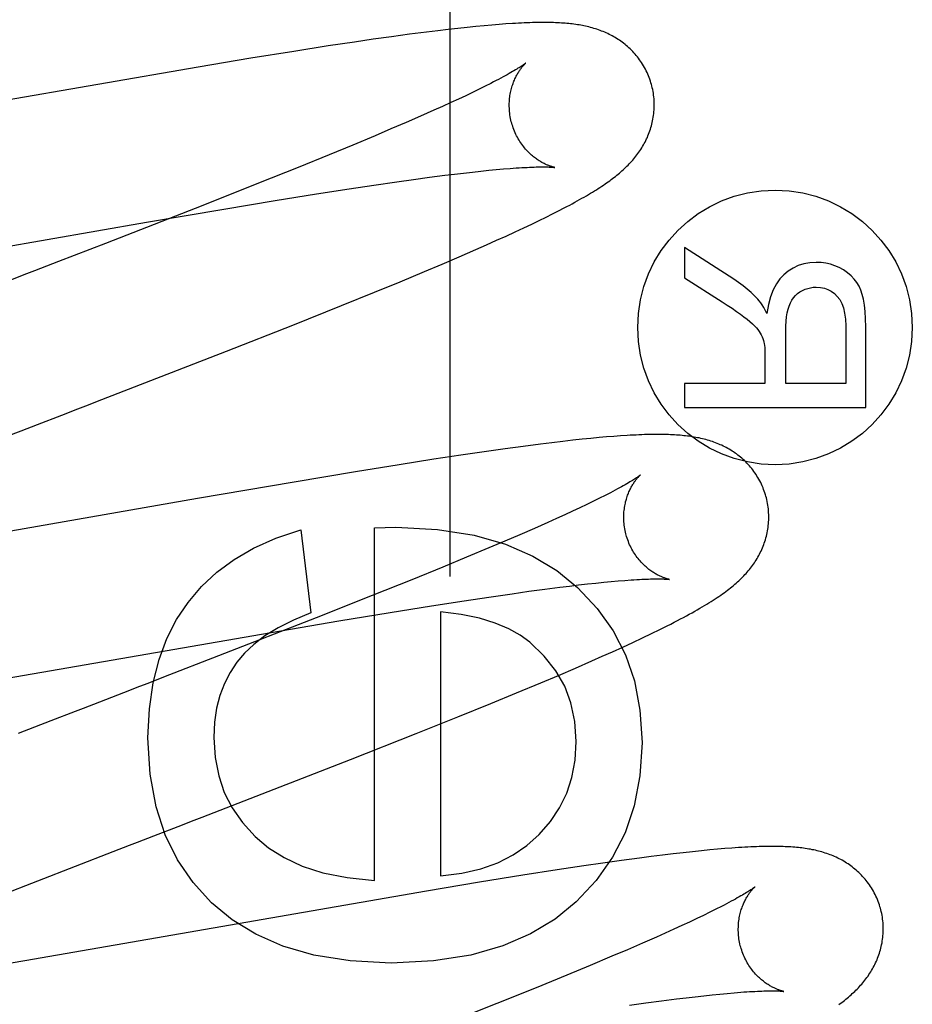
# Model space of a CAD drawing. Header units: inches. Extents: x 0 to 274, y 0 to 177.
# Tile 57 of 138: x 77.024 to 77.147, y 91.774 to 91.91. Entities that reach past the tile are written whole.
import ezdxf

# ---------------------------------------------------------------- set-up
doc = ezdxf.new("R2010")
doc.units = ezdxf.units.IN
doc.header["$LTSCALE"] = 15.069778
doc.header["$MEASUREMENT"] = 0
doc.linetypes.add('HIDDEN', pattern=[0.2, 0.1, -0.1])
doc.layers.add('DEFAULT_2', color=8, linetype='HIDDEN')
doc.layers.add('RIGHT_OR_MAIN_DOOR_ASSEMBLY', color=7, linetype='CONTINUOUS')

msp = doc.modelspace()

# ---------------------------------------------------------------- linework, layer by layer
at = {"layer": 'DEFAULT_2', "color": 8, "linetype": 'HIDDEN'}
for p, q in [((77.08941, 91.90915), (77.08835, 91.90905)), ((77.0904, 91.90923), (77.08941, 91.90915)), ((77.09135, 91.9093), (77.0904, 91.90923)), ((77.07803, 91.90787), (77.07557, 91.90753)), ((77.08041, 91.90818), (77.07803, 91.90787)), ((77.08194, 91.90836), (77.08041, 91.90818)), ((77.08339, 91.90854), (77.08194, 91.90836)), ((77.08474, 91.90869), (77.08339, 91.90854)), ((77.08602, 91.90883), (77.08474, 91.90869)), ((77.08722, 91.90895), (77.08602, 91.90883)), ((77.08835, 91.90905), (77.08722, 91.90895)), ((77.07047, 91.9068), (77.06684, 91.90626)), ((77.07304, 91.90718), (77.07047, 91.9068)), ((77.07557, 91.90753), (77.07304, 91.90718)), ((77.0621, 91.90552), (77.05616, 91.90457)), ((77.06684, 91.90626), (77.0621, 91.90552)), ((77.05616, 91.90457), (77.04891, 91.90336)), ((77.04891, 91.90336), (76.99267, 91.89361)), ((77.08928, 91.90111), (77.0885, 91.90072)), ((77.08676, 91.89987), (77.08581, 91.89941)), ((77.08766, 91.90031), (77.08676, 91.89987)), ((77.0885, 91.90072), (77.08766, 91.90031)), ((77.08373, 91.89845), (77.0826, 91.89793)), ((77.0848, 91.89894), (77.08373, 91.89845)), ((77.08581, 91.89941), (77.0848, 91.89894)), ((77.08143, 91.8974), (77.07956, 91.89658)), ((77.0826, 91.89793), (77.08143, 91.8974)), ((77.07759, 91.89572), (77.0755, 91.89482)), ((77.07956, 91.89658), (77.07759, 91.89572)), ((77.0755, 91.89482), (77.07331, 91.89389)), ((77.07331, 91.89389), (77.07023, 91.8926)), ((77.07023, 91.8926), (77.06698, 91.89126)), ((77.06698, 91.89126), (77.0627, 91.88952)), ((77.0627, 91.88952), (77.05725, 91.88733)), ((77.08424, 91.88859), (77.08551, 91.88874)), ((77.08551, 91.88874), (77.08672, 91.88888)), ((77.08672, 91.88888), (77.08788, 91.88901)), ((77.08788, 91.88901), (77.08898, 91.88912)), ((77.08898, 91.88912), (77.09002, 91.88922)), ((77.09002, 91.88922), (77.091, 91.88931)), ((77.091, 91.88931), (77.09192, 91.88938)), ((77.07313, 91.88708), (77.07631, 91.88754)), ((77.07631, 91.88754), (77.07862, 91.88786)), ((77.07862, 91.88786), (77.08083, 91.88816)), ((77.08083, 91.88816), (77.08291, 91.88843)), ((77.08291, 91.88843), (77.08424, 91.88859)), ((77.05725, 91.88733), (77.04954, 91.88428)), ((77.06522, 91.88586), (77.06972, 91.88656)), ((77.06972, 91.88656), (77.07313, 91.88708)), ((77.05246, 91.88378), (77.05951, 91.88495)), ((77.05951, 91.88495), (77.06522, 91.88586)), ((77.04954, 91.88428), (77.03612, 91.87904)), ((77.04178, 91.88196), (77.05246, 91.88378)), ((77.09777, 91.8831), (77.0986, 91.88353)), ((77.0986, 91.88353), (77.09939, 91.88393)), ((76.98467, 91.87206), (77.04178, 91.88196)), ((77.0949, 91.8817), (77.09592, 91.88219)), ((77.09592, 91.88219), (77.09688, 91.88266)), ((77.09688, 91.88266), (77.09777, 91.8831)), ((77.09139, 91.88006), (77.09264, 91.88064)), ((77.09264, 91.88064), (77.09381, 91.88118)), ((77.09381, 91.88118), (77.0949, 91.8817)), ((77.08867, 91.87884), (77.09007, 91.87947)), ((77.09007, 91.87947), (77.09139, 91.88006)), ((77.03612, 91.87904), (77.02965, 91.87653)), ((77.08492, 91.8772), (77.08721, 91.87819)), ((77.08721, 91.87819), (77.08867, 91.87884)), ((77.11596, 91.87847), (77.11596, 91.87431)), ((77.12277, 91.87412), (77.11596, 91.87847)), ((77.08256, 91.87619), (77.08492, 91.8772)), ((77.07676, 91.87376), (77.08013, 91.87517)), ((77.08013, 91.87517), (77.08256, 91.87619)), ((77.02526, 91.87483), (77.02305, 91.87398)), ((77.11596, 91.87431), (77.12116, 91.871)), ((77.07324, 91.87232), (77.07676, 91.87376)), ((77.06867, 91.87047), (77.07324, 91.87232)), ((77.06195, 91.86778), (77.06867, 91.87047)), ((77.05283, 91.86419), (77.06195, 91.86778)), ((77.1382, 91.86766), (77.1382, 91.85975)), ((77.14096, 91.85644), (77.14096, 91.86753)), ((77.12993, 91.85975), (77.12993, 91.86686)), ((77.03564, 91.85751), (77.05283, 91.86419)), ((77.12706, 91.86359), (77.12706, 91.85975)), ((77.11596, 91.85975), (77.11596, 91.85644)), ((77.12706, 91.85975), (77.11596, 91.85975)), ((77.1382, 91.85975), (77.12993, 91.85975)), ((77.0301, 91.85537), (77.03232, 91.85623)), ((77.11596, 91.85644), (77.14096, 91.85644)), ((77.02676, 91.85407), (77.0301, 91.85537)), ((77.02452, 91.85321), (77.02676, 91.85407)), ((77.10307, 91.85216), (77.10186, 91.85204)), ((77.10419, 91.85227), (77.10307, 91.85216)), ((77.10524, 91.85236), (77.10419, 91.85227)), ((77.10623, 91.85244), (77.10524, 91.85236)), ((77.10717, 91.85251), (77.10623, 91.85244)), ((77.09371, 91.85106), (77.09123, 91.85072)), ((77.09612, 91.85137), (77.09371, 91.85106)), ((77.09769, 91.85157), (77.09612, 91.85137)), ((77.09918, 91.85174), (77.09769, 91.85157)), ((77.10057, 91.8519), (77.09918, 91.85174)), ((77.10186, 91.85204), (77.10057, 91.8519)), ((77.08511, 91.84984), (77.08142, 91.84928)), ((77.08866, 91.85036), (77.08511, 91.84984)), ((77.09123, 91.85072), (77.08866, 91.85036)), ((77.07662, 91.84853), (77.07059, 91.84755)), ((77.08142, 91.84928), (77.07662, 91.84853)), ((77.07059, 91.84755), (77.06217, 91.84614)), ((77.06217, 91.84614), (77.04884, 91.84386)), ((77.10503, 91.8443), (77.10425, 91.84391)), ((77.04884, 91.84386), (77.01368, 91.83772)), ((77.10155, 91.8426), (77.10053, 91.84212)), ((77.1025, 91.84306), (77.10155, 91.8426)), ((77.10341, 91.84349), (77.1025, 91.84306)), ((77.10425, 91.84391), (77.10341, 91.84349)), ((77.09946, 91.84163), (77.09833, 91.84111)), ((77.10053, 91.84212), (77.09946, 91.84163)), ((77.07324, 91.83985), (77.07618, 91.83992)), ((77.09715, 91.84058), (77.09528, 91.83975)), ((77.09833, 91.84111), (77.09715, 91.84058)), ((77.06305, 91.83955), (77.06446, 91.82813)), ((77.07324, 91.79123), (77.07324, 91.83985)), ((77.09329, 91.83889), (77.0912, 91.83799)), ((77.09528, 91.83975), (77.09329, 91.83889)), ((77.0912, 91.83799), (77.089, 91.83706)), ((77.089, 91.83706), (77.08591, 91.83577)), ((77.08591, 91.83577), (77.08265, 91.83442)), ((77.08265, 91.83442), (77.07836, 91.83268)), ((77.07836, 91.83268), (77.0729, 91.83049)), ((77.09879, 91.83165), (77.10011, 91.83181)), ((77.10011, 91.83181), (77.10137, 91.83196)), ((77.10137, 91.83196), (77.10258, 91.8321)), ((77.10258, 91.8321), (77.10374, 91.83222)), ((77.10374, 91.83222), (77.10483, 91.83233)), ((77.10483, 91.83233), (77.10586, 91.83243)), ((77.10586, 91.83243), (77.10684, 91.83252)), ((77.10684, 91.83252), (77.10775, 91.83259)), ((77.0729, 91.83049), (77.06517, 91.82743)), ((77.08899, 91.8303), (77.09222, 91.83076)), ((77.09222, 91.83076), (77.09452, 91.83109)), ((77.09452, 91.83109), (77.09671, 91.83138)), ((77.09671, 91.83138), (77.09879, 91.83165)), ((77.07538, 91.82817), (77.08109, 91.82908)), ((77.08109, 91.82908), (77.08558, 91.82978)), ((77.08558, 91.82978), (77.08899, 91.8303)), ((77.06833, 91.827), (77.07538, 91.82817)), ((77.08232, 91.82825), (77.08232, 91.79185)), ((77.06517, 91.82743), (77.05173, 91.82218)), ((77.05764, 91.82518), (77.06833, 91.827)), ((77.11256, 91.82581), (77.11359, 91.82633)), ((77.00051, 91.81527), (77.05764, 91.82518)), ((77.11017, 91.82466), (77.11142, 91.82525)), ((77.11142, 91.82525), (77.11256, 91.82581)), ((77.10746, 91.8234), (77.10884, 91.82403)), ((77.10884, 91.82403), (77.11017, 91.82466)), ((77.10464, 91.82213), (77.10606, 91.82276)), ((77.10606, 91.82276), (77.10746, 91.8234)), ((77.05173, 91.82218), (77.04415, 91.81924)), ((77.10093, 91.82051), (77.10319, 91.82149)), ((77.10319, 91.82149), (77.10464, 91.82213)), ((77.09858, 91.8195), (77.10093, 91.82051)), ((77.09279, 91.81707), (77.09615, 91.81847)), ((77.09615, 91.81847), (77.09858, 91.8195)), ((77.03863, 91.81711), (77.03529, 91.81582)), ((77.04084, 91.81796), (77.03863, 91.81711)), ((77.08928, 91.81563), (77.09279, 91.81707)), ((77.03529, 91.81582), (77.03306, 91.81495)), ((77.08471, 91.81378), (77.08928, 91.81563)), ((77.02857, 91.81322), (77.02407, 91.81147)), ((77.07897, 91.81148), (77.08471, 91.81378)), ((77.06991, 91.80791), (77.07897, 91.81148)), ((77.05279, 91.80124), (77.06991, 91.80791)), ((77.04614, 91.79867), (77.04836, 91.79953)), ((77.04279, 91.79738), (77.04614, 91.79867)), ((77.04055, 91.79651), (77.04279, 91.79738)), ((77.02154, 91.78913), (77.03719, 91.79521)), ((77.11707, 91.79519), (77.11577, 91.79505)), ((77.1183, 91.79531), (77.11707, 91.79519)), ((77.11945, 91.79543), (77.1183, 91.79531)), ((77.12053, 91.79553), (77.11945, 91.79543)), ((77.12155, 91.79561), (77.12053, 91.79553)), ((77.12251, 91.79568), (77.12155, 91.79561)), ((77.10728, 91.79397), (77.10473, 91.79361)), ((77.10977, 91.79431), (77.10728, 91.79397)), ((77.11138, 91.79452), (77.10977, 91.79431)), ((77.11293, 91.79471), (77.11138, 91.79452)), ((77.11439, 91.79489), (77.11293, 91.79471)), ((77.11577, 91.79505), (77.11439, 91.79489)), ((77.09843, 91.79268), (77.09368, 91.79194)), ((77.10208, 91.79323), (77.09843, 91.79268)), ((77.10473, 91.79361), (77.10208, 91.79323)), ((77.09368, 91.79194), (77.0877, 91.79098)), ((77.08041, 91.78977), (77.02503, 91.78016)), ((77.0877, 91.79098), (77.08041, 91.78977)), ((77.12031, 91.78725), (77.11949, 91.78684)), ((77.12108, 91.78764), (77.12031, 91.78725)), ((77.11766, 91.78596), (77.11666, 91.78549)), ((77.1186, 91.78641), (77.11766, 91.78596)), ((77.11949, 91.78684), (77.1186, 91.78641)), ((77.11449, 91.78449), (77.11332, 91.78396)), ((77.1156, 91.785), (77.11449, 91.78449)), ((77.11666, 91.78549), (77.1156, 91.785)), ((77.1121, 91.78341), (77.11017, 91.78257)), ((77.11332, 91.78396), (77.1121, 91.78341)), ((77.10812, 91.78168), (77.10597, 91.78077)), ((77.11017, 91.78257), (77.10812, 91.78168)), ((77.02503, 91.78016), (77.01229, 91.77799)), ((77.10597, 91.78077), (77.10295, 91.77949)), ((77.10295, 91.77949), (77.09974, 91.77816)), ((77.09974, 91.77816), (77.09551, 91.77643)), ((77.09551, 91.77643), (77.09011, 91.77426)), ((77.11282, 91.77463), (77.11488, 91.77489)), ((77.11488, 91.77489), (77.11619, 91.77505)), ((77.11619, 91.77505), (77.11744, 91.7752)), ((77.11744, 91.7752), (77.11863, 91.77534)), ((77.11863, 91.77534), (77.11977, 91.77546)), ((77.11977, 91.77546), (77.12085, 91.77557)), ((77.12085, 91.77557), (77.12187, 91.77566)), ((77.12187, 91.77566), (77.12283, 91.77574)), ((77.09011, 91.77426), (77.08245, 91.77122)), ((77.10837, 91.77402), (77.11065, 91.77434)), ((77.11065, 91.77434), (77.11282, 91.77463))]:
    msp.add_line(p, q, dxfattribs=at)
for points in [[(77.11141, 91.90097), (77.11135, 91.90118), (77.11128, 91.90143), (77.11119, 91.90167), (77.11111, 91.90191), (77.11101, 91.90215), (77.11091, 91.90239), (77.11081, 91.90262), (77.11069, 91.90285), (77.11058, 91.90308), (77.11046, 91.9033), (77.11033, 91.90352), (77.1102, 91.90374), (77.11006, 91.90396), (77.10992, 91.90416), (77.10978, 91.90437), (77.10963, 91.90457), (77.10948, 91.90477), (77.10932, 91.90496), (77.10916, 91.90515), (77.10899, 91.90533), (77.10883, 91.90551), (77.10866, 91.90568), (77.10848, 91.90585), (77.10831, 91.90602), (77.10813, 91.90618), (77.10795, 91.90633), (77.10777, 91.90648), (77.10758, 91.90663), (77.1074, 91.90677), (77.10721, 91.90691), (77.10701, 91.90704), (77.10682, 91.90717), (77.10662, 91.9073), (77.10642, 91.90742), (77.10622, 91.90753), (77.10602, 91.90765), (77.10581, 91.90776), (77.1056, 91.90786), (77.1054, 91.90796), (77.10519, 91.90806), (77.10498, 91.90815), (77.10477, 91.90824), (77.10455, 91.90832), (77.10434, 91.9084), (77.10412, 91.90848), (77.1039, 91.90856), (77.10368, 91.90863), (77.10346, 91.90869), (77.10324, 91.90876), (77.10301, 91.90882), (77.10279, 91.90888), (77.10257, 91.90893), (77.10234, 91.90898), (77.10211, 91.90903), (77.10189, 91.90907), (77.10166, 91.90912), (77.10143, 91.90916), (77.1012, 91.90919), (77.10097, 91.90923), (77.10073, 91.90926), (77.1005, 91.90929), (77.10026, 91.90932), (77.10002, 91.90934), (77.09977, 91.90936), (77.09952, 91.90939), (77.09927, 91.90941), (77.09901, 91.90942), (77.09874, 91.90944), (77.09847, 91.90945), (77.09819, 91.90947), (77.09791, 91.90948), (77.09762, 91.90948), (77.09732, 91.90949), (77.09701, 91.9095), (77.0967, 91.9095), (77.09638, 91.9095), (77.09605, 91.9095), (77.09571, 91.90949), (77.09536, 91.90949), (77.09501, 91.90948), (77.09464, 91.90947), (77.09426, 91.90945), (77.09388, 91.90944), (77.09348, 91.90942), (77.09308, 91.9094), (77.09266, 91.90938), (77.09224, 91.90935), (77.09135, 91.9093)], [(77.0941, 91.90391), (77.09409, 91.90391), (77.09407, 91.90389), (77.09405, 91.90388), (77.09402, 91.90385), (77.09399, 91.90383), (77.09394, 91.90379), (77.09388, 91.90375), (77.09381, 91.9037), (77.09374, 91.90365), (77.09365, 91.90358), (77.09355, 91.90352), (77.09343, 91.90344), (77.09331, 91.90336), (77.09317, 91.90327), (77.09301, 91.90318), (77.09284, 91.90307), (77.09266, 91.90296), (77.09246, 91.90284), (77.09225, 91.90272), (77.09202, 91.90259), (77.09178, 91.90245), (77.09152, 91.9023), (77.09124, 91.90215), (77.09096, 91.90199), (77.09065, 91.90183), (77.09033, 91.90166), (77.09, 91.90148), (77.08964, 91.9013), (77.08928, 91.90111)], [(77.09215, 91.89561), (77.09209, 91.89581), (77.09204, 91.89605), (77.09199, 91.89628), (77.09194, 91.89651), (77.09191, 91.89675), (77.09188, 91.89698), (77.09185, 91.89722), (77.09183, 91.89745), (77.09182, 91.89768), (77.09181, 91.89791), (77.09181, 91.89814), (77.09181, 91.89836), (77.09182, 91.89858), (77.09184, 91.8988), (77.09186, 91.89902), (77.09189, 91.89923), (77.09191, 91.89944), (77.09195, 91.89964), (77.09199, 91.89985), (77.09203, 91.90004), (77.09207, 91.90023), (77.09212, 91.90042), (77.09217, 91.9006), (77.09222, 91.90077), (77.09228, 91.90094), (77.09234, 91.9011), (77.0924, 91.90126), (77.09246, 91.90142), (77.09252, 91.90157), (77.09258, 91.90171), (77.09265, 91.90185), (77.09271, 91.90199), (77.09278, 91.90212), (77.09285, 91.90224), (77.09291, 91.90236), (77.09298, 91.90248), (77.09304, 91.90259), (77.09311, 91.90269), (77.09317, 91.90279), (77.09324, 91.90289), (77.0933, 91.90298), (77.09337, 91.90307), (77.09343, 91.90316), (77.09349, 91.90324), (77.09355, 91.90332), (77.09361, 91.90339), (77.09366, 91.90346), (77.09372, 91.90352), (77.09377, 91.90358), (77.09382, 91.90363), (77.09386, 91.90368), (77.0939, 91.90373), (77.09394, 91.90377), (77.09398, 91.9038), (77.09401, 91.90383), (77.09404, 91.90386), (77.09406, 91.90388), (77.09408, 91.9039), (77.09409, 91.90391), (77.09409, 91.90391)], [(77.09939, 91.88393), (77.09977, 91.88413), (77.10014, 91.88433), (77.1005, 91.88452), (77.10084, 91.88471), (77.10118, 91.8849), (77.10151, 91.88508), (77.10183, 91.88526), (77.10213, 91.88544), (77.10244, 91.88561), (77.10273, 91.88578), (77.10301, 91.88595), (77.10329, 91.88612), (77.10356, 91.88629), (77.10382, 91.88645), (77.10407, 91.88661), (77.10432, 91.88677), (77.10456, 91.88693), (77.10479, 91.88708), (77.10502, 91.88724), (77.10523, 91.88739), (77.10545, 91.88754), (77.10566, 91.88769), (77.10586, 91.88784), (77.10606, 91.88798), (77.10625, 91.88813), (77.10644, 91.88828), (77.10663, 91.88843), (77.10681, 91.88858), (77.10699, 91.88873), (77.10717, 91.88888), (77.10735, 91.88904), (77.10752, 91.88919), (77.10769, 91.88935), (77.10786, 91.88951), (77.10803, 91.88968), (77.1082, 91.88984), (77.10836, 91.89001), (77.10852, 91.89018), (77.10868, 91.89035), (77.10883, 91.89053), (77.10898, 91.8907), (77.10913, 91.89088), (77.10928, 91.89107), (77.10942, 91.89125), (77.10956, 91.89144), (77.10969, 91.89162), (77.10982, 91.89181), (77.10995, 91.89201), (77.11008, 91.8922), (77.1102, 91.8924), (77.11032, 91.89261), (77.11043, 91.89281), (77.11054, 91.89302), (77.11065, 91.89323), (77.11075, 91.89345), (77.11085, 91.89366), (77.11094, 91.89388), (77.11103, 91.8941), (77.11112, 91.89432), (77.1112, 91.89454), (77.11127, 91.89477), (77.11134, 91.895), (77.11141, 91.89523), (77.11147, 91.89547), (77.11153, 91.89571), (77.11158, 91.89595), (77.11163, 91.89619), (77.11167, 91.89644), (77.11171, 91.89669), (77.11174, 91.89693), (77.11176, 91.89719), (77.11178, 91.89744), (77.11179, 91.89769), (77.1118, 91.89795), (77.1118, 91.8982), (77.1118, 91.89846), (77.11179, 91.89872), (77.11177, 91.89897), (77.11175, 91.89923), (77.11171, 91.89949), (77.11168, 91.89975), (77.11164, 91.9), (77.11159, 91.90026), (77.11153, 91.90051), (77.11147, 91.90076), (77.11141, 91.90097)], [(77.0981, 91.88952), (77.09809, 91.88952), (77.09808, 91.88952), (77.09806, 91.88952), (77.09803, 91.88953), (77.09799, 91.88954), (77.09795, 91.88955), (77.0979, 91.88956), (77.09785, 91.88957), (77.09779, 91.88959), (77.09773, 91.88961), (77.09766, 91.88963), (77.09758, 91.88965), (77.0975, 91.88968), (77.09742, 91.88971), (77.09734, 91.88974), (77.09725, 91.88977), (77.09715, 91.88981), (77.09706, 91.88985), (77.09696, 91.88989), (77.09685, 91.88994), (77.09675, 91.88999), (77.09664, 91.89004), (77.09653, 91.8901), (77.09641, 91.89016), (77.0963, 91.89022), (77.09618, 91.89029), (77.09606, 91.89036), (77.09594, 91.89044), (77.09581, 91.89052), (77.09568, 91.89061), (77.09555, 91.8907), (77.09542, 91.8908), (77.09529, 91.8909), (77.09516, 91.891), (77.09502, 91.89111), (77.09489, 91.89123), (77.09475, 91.89135), (77.09461, 91.89148), (77.09448, 91.89161), (77.09434, 91.89175), (77.0942, 91.8919), (77.09407, 91.89205), (77.09393, 91.89221), (77.0938, 91.89237), (77.09367, 91.89254), (77.09354, 91.89272), (77.09341, 91.8929), (77.09329, 91.89308), (77.09317, 91.89327), (77.09305, 91.89347), (77.09294, 91.89367), (77.09283, 91.89387), (77.09272, 91.89408), (77.09262, 91.8943), (77.09253, 91.89451), (77.09244, 91.89473), (77.09235, 91.89496), (77.09228, 91.89519), (77.0922, 91.89541), (77.09215, 91.89561)], [(77.09192, 91.88938), (77.09277, 91.88944), (77.09318, 91.88947), (77.09356, 91.88949), (77.09393, 91.88951), (77.09429, 91.88953), (77.09462, 91.88955), (77.09494, 91.88956), (77.09524, 91.88957), (77.09552, 91.88958), (77.09579, 91.88958), (77.09604, 91.88959), (77.09627, 91.88959), (77.09648, 91.88959), (77.09667, 91.88959), (77.09686, 91.88959), (77.09702, 91.88958), (77.09717, 91.88958), (77.09731, 91.88957), (77.09744, 91.88957), (77.09755, 91.88956), (77.09766, 91.88956), (77.09775, 91.88955), (77.09783, 91.88954), (77.09789, 91.88954), (77.09795, 91.88953), (77.098, 91.88953), (77.09804, 91.88952), (77.09807, 91.88952), (77.09809, 91.88952), (77.0981, 91.88952)], [(77.02965, 91.87653), (77.02636, 91.87526), (77.02526, 91.87483)], [(77.13414, 91.87643), (77.13325, 91.87637), (77.13242, 91.87622), (77.13166, 91.87599), (77.13095, 91.87565), (77.13028, 91.87523), (77.12966, 91.8747)], [(77.1379, 91.87538), (77.13732, 91.8757), (77.13672, 91.87596), (77.13611, 91.87616), (77.13548, 91.87631), (77.13482, 91.8764), (77.13414, 91.87643)], [(77.14028, 91.87261), (77.14004, 91.87315), (77.13974, 91.87366), (77.13938, 91.87413), (77.13896, 91.87458), (77.13847, 91.87499), (77.1379, 91.87538)], [(77.12609, 91.87137), (77.12565, 91.87183), (77.12516, 91.87229), (77.12463, 91.87275), (77.12406, 91.87321), (77.12344, 91.87367), (77.12277, 91.87412)], [(77.12966, 91.8747), (77.12912, 91.87414), (77.12865, 91.87345), (77.12822, 91.87264), (77.12785, 91.8717), (77.12756, 91.87062), (77.12734, 91.86938)], [(77.13189, 91.87235), (77.13224, 91.87256), (77.1326, 91.87272), (77.13296, 91.87285), (77.13334, 91.87294), (77.13373, 91.873), (77.13414, 91.87302)], [(77.13414, 91.87302), (77.13472, 91.87298), (77.13526, 91.87287), (77.13575, 91.87269), (77.13621, 91.87244), (77.13664, 91.87212), (77.13705, 91.87172)], [(77.14096, 91.86753), (77.14094, 91.86865), (77.14088, 91.86966), (77.14078, 91.87055), (77.14064, 91.87134), (77.14048, 91.87202), (77.14028, 91.87261)], [(77.12734, 91.86938), (77.12712, 91.86982), (77.1269, 91.87021), (77.12669, 91.87056), (77.12649, 91.87087), (77.12628, 91.87114), (77.12609, 91.87137)], [(77.13039, 91.87041), (77.13057, 91.87083), (77.13077, 91.87121), (77.13101, 91.87155), (77.13127, 91.87185), (77.13157, 91.87212), (77.13189, 91.87235)], [(77.13705, 91.87172), (77.13738, 91.8713), (77.13765, 91.87078), (77.13788, 91.87017), (77.13805, 91.86945), (77.13816, 91.86861), (77.1382, 91.86766)], [(77.12116, 91.871), (77.12188, 91.87054), (77.12254, 91.8701), (77.12315, 91.86968), (77.12369, 91.8693), (77.12417, 91.86894), (77.1246, 91.86861)], [(77.12993, 91.86686), (77.12994, 91.86762), (77.12998, 91.86831), (77.13005, 91.86893), (77.13014, 91.86949), (77.13025, 91.86998), (77.13039, 91.87041)], [(77.1246, 91.86861), (77.12499, 91.86829), (77.12534, 91.86798), (77.12564, 91.8677), (77.12589, 91.86742), (77.1261, 91.86717), (77.12627, 91.86692)], [(77.12627, 91.86692), (77.12643, 91.86667), (77.12656, 91.86642), (77.12668, 91.86617), (77.12678, 91.86592), (77.12686, 91.86567), (77.12693, 91.86542)], [(77.12693, 91.86542), (77.12697, 91.86523), (77.127, 91.86499), (77.12703, 91.8647), (77.12705, 91.86438), (77.12706, 91.864), (77.12706, 91.86359)], [(77.03232, 91.85623), (77.03343, 91.85665), (77.03564, 91.85751)], [(77.02004, 91.85148), (77.0234, 91.85278), (77.02452, 91.85321)], [(77.12721, 91.84418), (77.12714, 91.84439), (77.12707, 91.84464), (77.12698, 91.84489), (77.12689, 91.84513), (77.1268, 91.84537), (77.1267, 91.84561), (77.12659, 91.84585), (77.12648, 91.84608), (77.12636, 91.84631), (77.12623, 91.84653), (77.12611, 91.84676), (77.12597, 91.84698), (77.12584, 91.84719), (77.12569, 91.8474), (77.12555, 91.84761), (77.1254, 91.84781), (77.12524, 91.84801), (77.12508, 91.8482), (77.12492, 91.84839), (77.12475, 91.84857), (77.12458, 91.84875), (77.12441, 91.84893), (77.12424, 91.8491), (77.12406, 91.84926), (77.12388, 91.84942), (77.1237, 91.84958), (77.12351, 91.84973), (77.12332, 91.84987), (77.12313, 91.85002), (77.12294, 91.85015), (77.12275, 91.85029), (77.12255, 91.85042), (77.12235, 91.85054), (77.12215, 91.85066), (77.12194, 91.85078), (77.12173, 91.85089), (77.12153, 91.851), (77.12132, 91.85111), (77.12111, 91.85121), (77.1209, 91.8513), (77.12069, 91.85139), (77.12047, 91.85148), (77.12026, 91.85157), (77.12004, 91.85165), (77.11982, 91.85172), (77.1196, 91.8518), (77.11937, 91.85187), (77.11915, 91.85193), (77.11892, 91.852), (77.1187, 91.85206), (77.11847, 91.85211), (77.11824, 91.85217), (77.11801, 91.85222), (77.11778, 91.85226), (77.11755, 91.85231), (77.11732, 91.85235), (77.11708, 91.85239), (77.11685, 91.85242), (77.11661, 91.85246), (77.11637, 91.85249), (77.11613, 91.85252), (77.11589, 91.85254), (77.11564, 91.85257), (77.11539, 91.85259), (77.11513, 91.85261), (77.11487, 91.85263), (77.1146, 91.85265), (77.11432, 91.85266), (77.11404, 91.85267), (77.11375, 91.85268), (77.11346, 91.85269), (77.11316, 91.8527), (77.11285, 91.8527), (77.11253, 91.85271), (77.11221, 91.85271), (77.11188, 91.85271), (77.11153, 91.8527), (77.11119, 91.8527), (77.11083, 91.85269), (77.11046, 91.85268), (77.11008, 91.85266), (77.1097, 91.85265), (77.1093, 91.85263), (77.1089, 91.85261), (77.10848, 91.85259), (77.10805, 91.85257), (77.10717, 91.85251)], [(77.10989, 91.84712), (77.10988, 91.84711), (77.10986, 91.8471), (77.10984, 91.84708), (77.10981, 91.84706), (77.10977, 91.84703), (77.10973, 91.847), (77.10967, 91.84695), (77.1096, 91.84691), (77.10952, 91.84685), (77.10943, 91.84679), (77.10933, 91.84672), (77.10921, 91.84664), (77.10909, 91.84656), (77.10894, 91.84647), (77.10879, 91.84638), (77.10862, 91.84627), (77.10844, 91.84616), (77.10824, 91.84604), (77.10802, 91.84592), (77.10779, 91.84578), (77.10754, 91.84564), (77.10728, 91.8455), (77.10701, 91.84535), (77.10672, 91.84519), (77.10641, 91.84502), (77.10609, 91.84485), (77.10575, 91.84468), (77.1054, 91.84449), (77.10503, 91.8443)], [(77.10794, 91.83882), (77.10788, 91.83902), (77.10783, 91.83925), (77.10778, 91.83949), (77.10773, 91.83972), (77.1077, 91.83996), (77.10767, 91.84019), (77.10764, 91.84043), (77.10762, 91.84066), (77.10761, 91.84089), (77.1076, 91.84112), (77.1076, 91.84135), (77.10761, 91.84157), (77.10762, 91.8418), (77.10763, 91.84202), (77.10765, 91.84223), (77.10768, 91.84244), (77.10771, 91.84265), (77.10774, 91.84286), (77.10778, 91.84306), (77.10782, 91.84325), (77.10786, 91.84344), (77.10791, 91.84363), (77.10796, 91.84381), (77.10802, 91.84399), (77.10807, 91.84416), (77.10813, 91.84432), (77.10819, 91.84448), (77.10825, 91.84463), (77.10831, 91.84478), (77.10838, 91.84493), (77.10844, 91.84507), (77.10851, 91.8452), (77.10857, 91.84533), (77.10864, 91.84545), (77.1087, 91.84557), (77.10877, 91.84569), (77.10884, 91.8458), (77.1089, 91.84591), (77.10897, 91.84601), (77.10903, 91.84611), (77.1091, 91.8462), (77.10916, 91.84629), (77.10922, 91.84637), (77.10928, 91.84645), (77.10934, 91.84653), (77.1094, 91.8466), (77.10946, 91.84667), (77.10951, 91.84673), (77.10956, 91.84679), (77.10961, 91.84684), (77.10966, 91.84689), (77.1097, 91.84694), (77.10974, 91.84698), (77.10977, 91.84701), (77.1098, 91.84704), (77.10983, 91.84707), (77.10985, 91.84709), (77.10987, 91.84711), (77.10988, 91.84712), (77.10989, 91.84712)], [(77.11359, 91.82633), (77.11408, 91.82657), (77.11454, 91.82681), (77.11499, 91.82704), (77.11543, 91.82727), (77.11585, 91.82749), (77.11625, 91.82771), (77.11664, 91.82792), (77.11702, 91.82813), (77.11738, 91.82834), (77.11774, 91.82854), (77.11808, 91.82874), (77.11841, 91.82893), (77.11873, 91.82912), (77.11904, 91.82931), (77.11934, 91.82949), (77.11964, 91.82968), (77.11992, 91.82986), (77.12019, 91.83004), (77.12046, 91.83021), (77.12072, 91.83038), (77.12097, 91.83056), (77.12121, 91.83073), (77.12144, 91.83089), (77.12167, 91.83106), (77.12189, 91.83123), (77.12211, 91.83139), (77.12232, 91.83156), (77.12252, 91.83172), (77.12272, 91.83189), (77.12292, 91.83206), (77.12311, 91.83222), (77.12329, 91.83238), (77.12347, 91.83255), (77.12365, 91.83271), (77.12382, 91.83288), (77.12398, 91.83305), (77.12415, 91.83322), (77.12431, 91.83339), (77.12447, 91.83356), (77.12462, 91.83373), (77.12477, 91.83391), (77.12492, 91.83409), (77.12506, 91.83427), (77.1252, 91.83445), (77.12534, 91.83464), (77.12548, 91.83482), (77.12561, 91.83501), (77.12574, 91.83521), (77.12586, 91.8354), (77.12598, 91.8356), (77.1261, 91.83581), (77.12622, 91.83601), (77.12633, 91.83622), (77.12643, 91.83643), (77.12654, 91.83664), (77.12663, 91.83686), (77.12673, 91.83708), (77.12682, 91.8373), (77.1269, 91.83752), (77.12698, 91.83774), (77.12706, 91.83797), (77.12713, 91.8382), (77.1272, 91.83844), (77.12726, 91.83867), (77.12732, 91.83891), (77.12737, 91.83915), (77.12742, 91.8394), (77.12746, 91.83964), (77.1275, 91.83989), (77.12753, 91.84014), (77.12755, 91.84039), (77.12757, 91.84064), (77.12759, 91.8409), (77.12759, 91.84115), (77.12759, 91.84141), (77.12759, 91.84166), (77.12758, 91.84192), (77.12756, 91.84218), (77.12754, 91.84244), (77.12751, 91.84269), (77.12747, 91.84295), (77.12743, 91.84321), (77.12738, 91.84346), (77.12732, 91.84372), (77.12726, 91.84397), (77.12721, 91.84418)], [(77.07618, 91.83992), (77.08192, 91.83959), (77.08698, 91.83881), (77.09131, 91.83757), (77.09507, 91.83593), (77.09839, 91.83395), (77.10122, 91.83161)], [(77.04753, 91.82953), (77.04938, 91.83173), (77.0515, 91.83372), (77.05386, 91.83549), (77.05654, 91.83705), (77.05961, 91.8384), (77.06305, 91.83955)], [(77.11388, 91.83273), (77.11389, 91.83272), (77.11388, 91.83273), (77.11387, 91.83273), (77.11384, 91.83273), (77.11381, 91.83274), (77.11378, 91.83275), (77.11374, 91.83276), (77.11369, 91.83277), (77.11363, 91.83278), (77.11357, 91.8328), (77.11351, 91.83282), (77.11344, 91.83284), (77.11337, 91.83286), (77.11329, 91.83289), (77.1132, 91.83292), (77.11312, 91.83295), (77.11303, 91.83298), (77.11293, 91.83302), (77.11284, 91.83306), (77.11274, 91.83311), (77.11264, 91.83315), (77.11253, 91.8332), (77.11242, 91.83326), (77.11231, 91.83331), (77.1122, 91.83337), (77.11208, 91.83344), (77.11196, 91.83351), (77.11184, 91.83358), (77.11172, 91.83366), (77.11159, 91.83374), (77.11147, 91.83382), (77.11134, 91.83391), (77.1112, 91.83401), (77.11107, 91.83411), (77.11094, 91.83422), (77.11081, 91.83433), (77.11067, 91.83444), (77.11054, 91.83457), (77.1104, 91.83469), (77.11026, 91.83483), (77.11012, 91.83497), (77.10999, 91.83511), (77.10985, 91.83527), (77.10972, 91.83542), (77.10958, 91.83559), (77.10945, 91.83576), (77.10932, 91.83593), (77.1092, 91.83611), (77.10907, 91.8363), (77.10895, 91.83649), (77.10884, 91.83668), (77.10872, 91.83688), (77.10862, 91.83709), (77.10851, 91.8373), (77.10841, 91.83751), (77.10832, 91.83773), (77.10823, 91.83795), (77.10815, 91.83817), (77.10807, 91.8384), (77.10799, 91.83862), (77.10794, 91.83882)], [(77.10775, 91.83259), (77.1086, 91.83265), (77.109, 91.83268), (77.10939, 91.8327), (77.10976, 91.83272), (77.1101, 91.83274), (77.11043, 91.83276), (77.11074, 91.83277), (77.11103, 91.83278), (77.1113, 91.83279), (77.11155, 91.83279), (77.11179, 91.83279), (77.11201, 91.8328), (77.11222, 91.8328), (77.11241, 91.8328), (77.11259, 91.8328), (77.11275, 91.83279), (77.1129, 91.83279), (77.11304, 91.83279), (77.11317, 91.83278), (77.11328, 91.83278), (77.11339, 91.83277), (77.11348, 91.83276), (77.11356, 91.83276), (77.11364, 91.83275), (77.1137, 91.83275), (77.11376, 91.83274), (77.1138, 91.83274), (77.11384, 91.83273), (77.11386, 91.83273), (77.11388, 91.83273), (77.11388, 91.83273)], [(77.10122, 91.83161), (77.10392, 91.82873), (77.10612, 91.82562), (77.10783, 91.82233), (77.10906, 91.81873), (77.10983, 91.81469), (77.11013, 91.81026)], [(77.04199, 91.81088), (77.0422, 91.81488), (77.0427, 91.81849), (77.04352, 91.82169), (77.04461, 91.82456), (77.04594, 91.82718), (77.04753, 91.82953)], [(77.06446, 91.82813), (77.06204, 91.82713), (77.05992, 91.82607), (77.05811, 91.82494), (77.05658, 91.82377), (77.05529, 91.82256), (77.05426, 91.82132)], [(77.09465, 91.82406), (77.09333, 91.82504), (77.09173, 91.82592), (77.08986, 91.8267), (77.08769, 91.82737), (77.08518, 91.82788), (77.08232, 91.82825)], [(77.10105, 91.81039), (77.10085, 91.81316), (77.10031, 91.8157), (77.09946, 91.81799), (77.09825, 91.82011), (77.09664, 91.82214), (77.09465, 91.82406)], [(77.05426, 91.82132), (77.05332, 91.8199), (77.05254, 91.81837), (77.05192, 91.81674), (77.05146, 91.81498), (77.05118, 91.81304), (77.05108, 91.81094)], [(77.04415, 91.81924), (77.04195, 91.81839), (77.04084, 91.81796)], [(77.03306, 91.81495), (77.03194, 91.81452), (77.02857, 91.81322)], [(77.05077, 91.78816), (77.0482, 91.79094), (77.04606, 91.79407), (77.04436, 91.7975), (77.0431, 91.80138), (77.04231, 91.80586), (77.04199, 91.81088)], [(77.05108, 91.81094), (77.05126, 91.80819), (77.05174, 91.80566), (77.05251, 91.80337), (77.0536, 91.80125), (77.05502, 91.79921), (77.05677, 91.79729)], [(77.09594, 91.79757), (77.09749, 91.79935), (77.09875, 91.80125), (77.09973, 91.80325), (77.10044, 91.80542), (77.10088, 91.8078), (77.10105, 91.81039)], [(77.11013, 91.81026), (77.10982, 91.80567), (77.10903, 91.8015), (77.10777, 91.7978), (77.10603, 91.79442), (77.10378, 91.79124), (77.10103, 91.7883)], [(77.04836, 91.79953), (77.04947, 91.79996), (77.05279, 91.80124)], [(77.03719, 91.79521), (77.03943, 91.79608), (77.04055, 91.79651)], [(77.05677, 91.79729), (77.0586, 91.79573), (77.06077, 91.79437), (77.06325, 91.79321), (77.06612, 91.79228), (77.06946, 91.79163), (77.07324, 91.79123)], [(77.08232, 91.79185), (77.08526, 91.79221), (77.08791, 91.79282), (77.09025, 91.79367), (77.09233, 91.79475), (77.09424, 91.79605), (77.09594, 91.79757)], [(77.143, 91.78739), (77.14293, 91.7876), (77.14286, 91.78785), (77.14277, 91.7881), (77.14268, 91.78834), (77.14259, 91.78858), (77.14249, 91.78882), (77.14238, 91.78906), (77.14227, 91.78929), (77.14215, 91.78952), (77.14202, 91.78975), (77.1419, 91.78997), (77.14176, 91.79019), (77.14162, 91.7904), (77.14148, 91.79061), (77.14133, 91.79082), (77.14118, 91.79102), (77.14103, 91.79122), (77.14087, 91.79141), (77.14071, 91.7916), (77.14054, 91.79179), (77.14037, 91.79197), (77.1402, 91.79214), (77.14002, 91.79231), (77.13984, 91.79248), (77.13966, 91.79264), (77.13948, 91.79279), (77.1393, 91.79294), (77.13911, 91.79309), (77.13892, 91.79323), (77.13873, 91.79337), (77.13853, 91.7935), (77.13833, 91.79363), (77.13813, 91.79376), (77.13793, 91.79388), (77.13772, 91.794), (77.13752, 91.79411), (77.13731, 91.79422), (77.1371, 91.79432), (77.13689, 91.79442), (77.13668, 91.79451), (77.13647, 91.79461), (77.13625, 91.79469), (77.13604, 91.79478), (77.13582, 91.79486), (77.1356, 91.79494), (77.13537, 91.79501), (77.13515, 91.79508), (77.13493, 91.79515), (77.1347, 91.79521), (77.13447, 91.79527), (77.13425, 91.79532), (77.13402, 91.79538), (77.13379, 91.79543), (77.13356, 91.79547), (77.13333, 91.79552), (77.1331, 91.79556), (77.13287, 91.7956), (77.13263, 91.79563), (77.1324, 91.79566), (77.13216, 91.7957), (77.13192, 91.79572), (77.13168, 91.79575), (77.13143, 91.79578), (77.13118, 91.7958), (77.13092, 91.79582), (77.13066, 91.79584), (77.1304, 91.79585), (77.13012, 91.79587), (77.12984, 91.79588), (77.12956, 91.79589), (77.12926, 91.7959), (77.12896, 91.79591), (77.12865, 91.79591), (77.12833, 91.79592), (77.12801, 91.79592), (77.12768, 91.79591), (77.12734, 91.79591), (77.12699, 91.7959), (77.12663, 91.7959), (77.12627, 91.79589), (77.12589, 91.79587), (77.1255, 91.79586), (77.12511, 91.79584), (77.1247, 91.79582), (77.12429, 91.7958), (77.12386, 91.79577), (77.12342, 91.79575), (77.12251, 91.79568)], [(77.12568, 91.79033), (77.12567, 91.79032), (77.12565, 91.79031), (77.12563, 91.79029), (77.12559, 91.79026), (77.12555, 91.79023), (77.1255, 91.7902), (77.12544, 91.79015), (77.12537, 91.7901), (77.12529, 91.79004), (77.1252, 91.78998), (77.12509, 91.78991), (77.12497, 91.78983), (77.12484, 91.78975), (77.1247, 91.78966), (77.12454, 91.78956), (77.12436, 91.78945), (77.12417, 91.78934), (77.12397, 91.78922), (77.12375, 91.78909), (77.12351, 91.78895), (77.12326, 91.78881), (77.123, 91.78866), (77.12272, 91.78851), (77.12242, 91.78835), (77.12211, 91.78818), (77.12178, 91.78801), (77.12144, 91.78783), (77.12108, 91.78764)], [(77.12373, 91.78203), (77.12367, 91.78223), (77.12362, 91.78247), (77.12357, 91.7827), (77.12352, 91.78294), (77.12349, 91.78317), (77.12346, 91.78341), (77.12343, 91.78364), (77.12341, 91.78387), (77.1234, 91.78411), (77.12339, 91.78434), (77.12339, 91.78456), (77.1234, 91.78479), (77.12341, 91.78501), (77.12342, 91.78523), (77.12344, 91.78545), (77.12347, 91.78566), (77.1235, 91.78587), (77.12353, 91.78608), (77.12357, 91.78628), (77.12361, 91.78648), (77.12366, 91.78667), (77.12371, 91.78685), (77.12376, 91.78703), (77.12381, 91.78721), (77.12387, 91.78738), (77.12393, 91.78754), (77.12399, 91.7877), (77.12405, 91.78785), (77.12411, 91.78801), (77.12417, 91.78815), (77.12424, 91.78829), (77.12431, 91.78842), (77.12437, 91.78855), (77.12444, 91.78868), (77.1245, 91.7888), (77.12457, 91.78891), (77.12464, 91.78902), (77.1247, 91.78913), (77.12477, 91.78923), (77.12483, 91.78933), (77.1249, 91.78942), (77.12496, 91.78951), (77.12502, 91.78959), (77.12508, 91.78967), (77.12514, 91.78975), (77.1252, 91.78982), (77.12526, 91.78989), (77.12531, 91.78995), (77.12536, 91.79001), (77.12541, 91.79006), (77.12545, 91.79011), (77.1255, 91.79015), (77.12553, 91.79019), (77.12557, 91.79023), (77.1256, 91.79026), (77.12563, 91.79028), (77.12565, 91.7903), (77.12566, 91.79032), (77.12567, 91.79033), (77.12568, 91.79033)], [(77.10103, 91.7883), (77.09815, 91.78591), (77.09476, 91.78389), (77.09093, 91.78221), (77.08651, 91.78094), (77.08135, 91.78015), (77.07551, 91.77981)], [(77.07551, 91.77981), (77.06985, 91.78014), (77.06486, 91.78091), (77.06059, 91.78216), (77.05688, 91.7838), (77.05359, 91.7858), (77.05077, 91.78816)], [(77.13725, 91.77411), (77.13745, 91.77426), (77.13765, 91.77441), (77.13784, 91.77456), (77.13803, 91.7747), (77.13822, 91.77485), (77.1384, 91.775), (77.13858, 91.77515), (77.13876, 91.77531), (77.13894, 91.77546), (77.13911, 91.77562), (77.13928, 91.77578), (77.13945, 91.77594), (77.13962, 91.7761), (77.13978, 91.77626), (77.13995, 91.77643), (77.14011, 91.7766), (77.14026, 91.77677), (77.14042, 91.77695), (77.14057, 91.77713), (77.14072, 91.77731), (77.14086, 91.77749), (77.141, 91.77767), (77.14114, 91.77786), (77.14128, 91.77805), (77.14141, 91.77824), (77.14154, 91.77843), (77.14166, 91.77863), (77.14178, 91.77883), (77.1419, 91.77903), (77.14201, 91.77923), (77.14212, 91.77944), (77.14223, 91.77965), (77.14233, 91.77987), (77.14243, 91.78008), (77.14253, 91.7803), (77.14261, 91.78052), (77.1427, 91.78074), (77.14278, 91.78097), (77.14286, 91.78119), (77.14293, 91.78142), (77.14299, 91.78166), (77.14306, 91.78189), (77.14311, 91.78213), (77.14316, 91.78237), (77.14321, 91.78261), (77.14325, 91.78286), (77.14329, 91.78311), (77.14332, 91.78336), (77.14334, 91.78361), (77.14336, 91.78386), (77.14338, 91.78411), (77.14338, 91.78437), (77.14338, 91.78462), (77.14338, 91.78488), (77.14337, 91.78514), (77.14335, 91.78539), (77.14333, 91.78565), (77.1433, 91.78591), (77.14326, 91.78616), (77.14322, 91.78642), (77.14317, 91.78667), (77.14311, 91.78693), (77.14305, 91.78718), (77.143, 91.78739)], [(77.12968, 91.77593), (77.12968, 91.77593), (77.12967, 91.77594), (77.12966, 91.77594), (77.12963, 91.77594), (77.1296, 91.77595), (77.12957, 91.77596), (77.12952, 91.77597), (77.12948, 91.77598), (77.12942, 91.77599), (77.12936, 91.77601), (77.1293, 91.77603), (77.12923, 91.77605), (77.12915, 91.77607), (77.12907, 91.7761), (77.12899, 91.77613), (77.12891, 91.77616), (77.12881, 91.7762), (77.12872, 91.77623), (77.12862, 91.77627), (77.12852, 91.77632), (77.12842, 91.77636), (77.12832, 91.77641), (77.12821, 91.77647), (77.1281, 91.77652), (77.12798, 91.77658), (77.12787, 91.77665), (77.12775, 91.77672), (77.12763, 91.77679), (77.12751, 91.77687), (77.12738, 91.77695), (77.12725, 91.77703), (77.12712, 91.77713), (77.12699, 91.77722), (77.12686, 91.77732), (77.12673, 91.77743), (77.12659, 91.77754), (77.12646, 91.77766), (77.12632, 91.77778), (77.12619, 91.77791), (77.12605, 91.77804), (77.12591, 91.77818), (77.12578, 91.77832), (77.12564, 91.77848), (77.12551, 91.77863), (77.12537, 91.7788), (77.12524, 91.77897), (77.12511, 91.77914), (77.12499, 91.77932), (77.12486, 91.77951), (77.12474, 91.7797), (77.12463, 91.77989), (77.12451, 91.78009), (77.12441, 91.7803), (77.1243, 91.78051), (77.1242, 91.78072), (77.12411, 91.78094), (77.12402, 91.78115), (77.12394, 91.78138), (77.12386, 91.7816), (77.12378, 91.78183), (77.12373, 91.78203)], [(77.12283, 91.77574), (77.12373, 91.77581), (77.12416, 91.77585), (77.12457, 91.77587), (77.12496, 91.7759), (77.12534, 91.77592), (77.12569, 91.77594), (77.12602, 91.77596), (77.12634, 91.77597), (77.12663, 91.77598), (77.12691, 91.77599), (77.12717, 91.776), (77.12742, 91.776), (77.12765, 91.776), (77.12787, 91.77601), (77.12808, 91.77601), (77.12827, 91.77601), (77.12845, 91.776), (77.12862, 91.776), (77.12877, 91.776), (77.12891, 91.77599), (77.12904, 91.77599), (77.12915, 91.77598), (77.12926, 91.77597), (77.12935, 91.77597), (77.12942, 91.77596), (77.12949, 91.77596), (77.12955, 91.77595), (77.12959, 91.77594), (77.12963, 91.77594), (77.12965, 91.77594), (77.12967, 91.77593), (77.12968, 91.77593)]]:
    msp.add_lwpolyline(points, dxfattribs=at)
msp.add_circle((77.12846, 91.86746), 0.01893, dxfattribs=at)
at = {"layer": 'RIGHT_OR_MAIN_DOOR_ASSEMBLY', "color": 8, "linetype": 'HIDDEN'}
msp.add_line((77.08368, 82.79126), (77.08368, 99.60126), dxfattribs=at)

doc.saveas('drawing.dxf')
